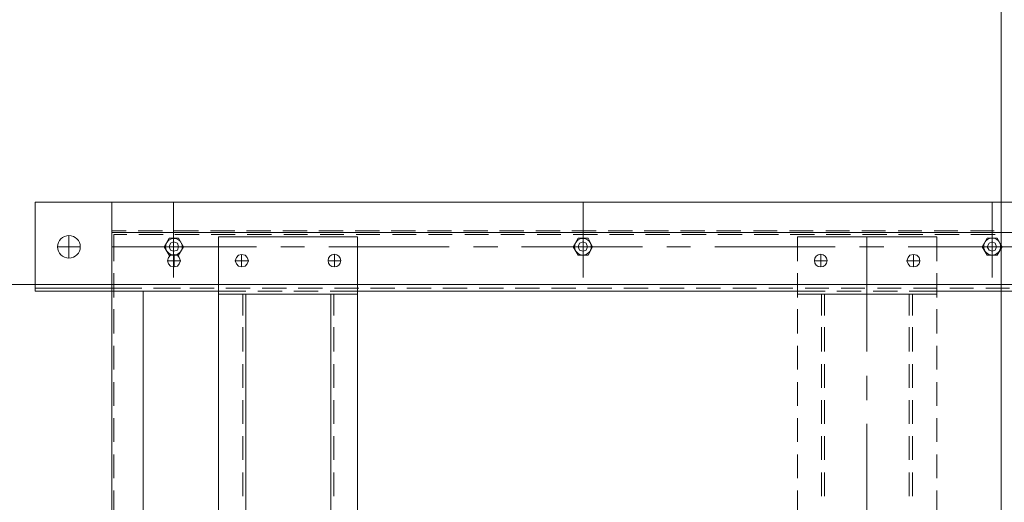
# Model space of a CAD drawing. Header units: millimetres. Extents: x -1435 to 74790, y -2508 to 13830.
# Tile 51 of 95: x 14970 to 15432, y 5818 to 6044. Entities that reach past the tile are written whole.
import ezdxf
from ezdxf.enums import TextEntityAlignment as Align

# ---------------------------------------------------------------- set-up
doc = ezdxf.new("R2010")
doc.units = ezdxf.units.MM
doc.linetypes.add('DASHED', pattern=[0.75, 0.5, -0.25])
for name, color, linetype, lineweight, true_color in [('A-CEILING-01', 7, 'Continuous', 5, 0xd56ca8), ('A-CEILING-05', 7, 'Continuous', 5, 0x139b48), ('ACMV-RA-DUCT', 1, 'Continuous', 20, 0xff0000), ('M-MEP-ELLG-LIGHT', 5, 'Continuous', 15, 0x0000ff)]:
    doc.layers.add(name, color=color, linetype=linetype, lineweight=lineweight, true_color=true_color)
doc.layers.add('A-LIGHT', color=1, linetype='Continuous', lineweight=5)
for name, color, linetype, true_color in [('ACMV-DUCT-THERMAL-EXT-INS', 9, 'DASHED', 0x808080), ('ACMV-EQP-CHW', 30, 'Continuous', 0xff7f00), ('RCP LAYOUT', 9, 'Continuous', 0x808080)]:
    doc.layers.add(name, color=color, linetype=linetype, true_color=true_color)
doc.styles.get("Standard").update_dxf_attribs({"font": 'arial.ttf'})

# ---------------------------------------------------------------- blocks, each defined once
blk = doc.blocks.new('LIGHT-600X600MM')
at = {"color": 0}
blk.add_lwpolyline([(-300, 300), (-300, -300), (300, -300), (300, 300)], close=True, dxfattribs=at)
blk.add_attdef('E', text='', height=100).set_placement((400, 250), align=Align.MIDDLE_CENTER)
blk = doc.blocks.new('A$C98a85b24')
at = {"layer": 'M-MEP-ELLG-LIGHT', "color": 8, "true_color": 0x808080}
blk.add_blockref('LIGHT-600X600MM', (10939.99, 5619.99), dxfattribs=at)
blk = doc.blocks.new('A$C256bf26b')
at = {"layer": 'A-CEILING-01', "true_color": 0x808080}
h = blk.add_hatch(dxfattribs=at)
h.set_pattern_fill('ANSI37', color=8, scale=2000)
h.set_pattern_definition([(45, (0, 0), (-176.7767, 176.7767), []), (135, (0, 0), (-176.7767, -176.7767), [])])
edge = h.paths.add_edge_path()
edge.add_line((17350, 13380), (12020, 13380))
edge.add_line((12020, 13380), (12020, 13280))
edge.add_line((12020, 13280), (11820, 13280))
edge.add_line((11820, 13280), (11820, 13380))
edge.add_line((11820, 13380), (6090, 13380))
edge.add_line((6090, 13380), (6090, 13280))
edge.add_line((6090, 13280), (5890, 13280))
edge.add_line((5890, 13280), (5890, 13380))
edge.add_line((5890, 13380), (350, 13380))
edge.add_line((350, 13380), (200, 13380))
edge.add_line((200, 13380), (200, 4520))
edge.add_line((200, 4520), (650, 4520))
edge.add_line((650, 4520), (650, 4220))
edge.add_line((650, 4220), (200, 4220))
edge.add_line((200, 4220), (200, 3270))
edge.add_line((200, 3270), (3945, 3270))
edge.add_line((3945, 3270), (3945, 3920))
edge.add_line((3945, 3920), (6135, 3920))
edge.add_line((6135, 3920), (6135, 3270))
edge.add_line((6135, 3270), (9805, 3270))
edge.add_line((9805, 3270), (9805, 3070))
edge.add_line((9805, 3070), (10125.7, 3070))
edge.add_line((10125.7, 3070), (10125.7, 3423))
edge.add_line((10125.7, 3423), (11242.06, 4539.36))
edge.add_line((11242.06, 4539.36), (10770.13, 5011.3))
edge.add_line((10770.13, 5011.3), (11904.42, 6145.58))
edge.add_line((11904.42, 6145.58), (14298.83, 8540))
edge.add_line((14298.83, 8540), (14450, 8540))
edge.add_line((14450, 8540), (14450, 9620))
edge.add_line((14450, 9620), (14450, 12330))
edge.add_arc((15200, 12330), 750, 90, 180, ccw=False)
edge.add_line((15200, 13080), (17350, 13080))
edge.add_line((17350, 13080), (17350, 13380))
h.paths.add_polyline_path([(5890.13, 11294.23), (6090.12, 11294.23), (6090.12, 11094.22), (5890.13, 11094.22)], flags=16)
h.paths.add_polyline_path([(5890.13, 9330), (6090.12, 9330), (6090.12, 9129.99), (5890.13, 9129.99)], flags=16)
h.paths.add_polyline_path([(5890, 8418.41), (6090, 8418.41), (6090, 8218.41), (5890, 8218.41)], flags=16)
h.paths.add_polyline_path([(5890, 6030), (6090, 6030), (6090, 5829.99), (5890, 5829.99)], flags=16)
h.paths.add_polyline_path([(11820, 8418.41), (12020, 8418.41), (12020, 8218.41), (11820, 8218.41)], flags=16)
h.paths.add_polyline_path([(11820, 9330), (12020, 9330), (12020, 9129.99), (11820, 9129.99)], flags=16)
h.paths.add_polyline_path([(11820.13, 11294.23), (12020.12, 11294.23), (12020.12, 11094.22), (11820.13, 11094.22)], flags=16)
at = {"layer": 'A-CEILING-05', "color": 8, "linetype": 'Continuous', "true_color": 0x808080}
for p, q in [((15430, 3520), (15430, 9520)), ((14590, 5920), (17230, 5920))]:
    blk.add_line(p, q, dxfattribs=at)
at = {"layer": 'A-LIGHT', "color": 8, "true_color": 0x808080}
blk.add_blockref('A$C98a85b24', (4190, 0), dxfattribs=at)
blk = doc.blocks.new('AHU-7.5TR-CARRIER')
at = {"layer": 'ACMV-EQP-CHW', "lineweight": 15}
for points in [[(-760.75, -2.34), (-760.75, -701.21)], [(-760.75, -222.04), (-760.75, -665.23)], [(-746.41, -222.03), (-746.41, -665.23)], [(-739.67, -224.08), (-739.67, -291.65)], [(-718.91, -222.04), (-718.91, -278.2)], [(-720.37, -243.98), (-720.37, -255.09)], [(-725.34, -252.17), (-760.75, -252.17)], [(-747.29, -251.29), (-747.29, -262.4)], [(-745.52, -250.71), (-745.52, -262.11)], [(-720.37, -260.94), (-720.37, -272.05)], [(-745.52, -267.67), (-745.52, -279.08)], [(-747.29, -268.26), (-747.29, -279.37)], [(-732.95, -278.2), (-744.36, -278.2)], [(-744.36, -278.2), (-744.36, -343.43)], [(-715.98, -278.2), (-727.39, -278.2)], [(-720.37, -277.91), (-720.37, -289.02)], [(-718.91, -278.2), (-718.91, -291.07)], [(-717.45, -278.2), (-717.45, -343.43)], [(-699.01, -278.2), (-710.42, -278.2)], [(-682.05, -278.2), (-693.17, -278.2)], [(-665.09, -278.2), (-676.2, -278.2)], [(-648.11, -278.2), (-659.24, -278.2)], [(-631.16, -278.2), (-642.27, -278.2)], [(-614.18, -278.2), (-625.3, -278.2)], [(-747.29, -285.23), (-747.29, -296.34)], [(-745.52, -284.63), (-745.52, -296.04)], [(-733.24, -286.1), (-733.24, -292.25)], [(-730.32, -289.02), (-736.17, -289.02)], [(-707.5, -289.61), (-717.45, -289.61)], [(-690.53, -289.61), (-701.94, -289.61)], [(-673.56, -289.61), (-684.68, -289.61)], [(-656.59, -289.61), (-667.72, -289.61)], [(-639.63, -289.61), (-650.75, -289.61)], [(-622.67, -289.61), (-633.78, -289.61)], [(-720.37, -294.87), (-720.37, -305.99)], [(-707.5, -291.07), (-717.45, -291.07)], [(-690.53, -291.07), (-701.94, -291.07)], [(-673.56, -291.07), (-684.68, -291.07)], [(-656.59, -291.07), (-667.72, -291.07)], [(-639.63, -291.07), (-650.75, -291.07)], [(-622.67, -291.07), (-633.78, -291.07)], [(-718.91, -296.63), (-718.91, -308.03)], [(-747.29, -302.19), (-747.29, -313.3)], [(-745.52, -301.61), (-745.52, -313.01)], [(-739.67, -303.06), (-739.67, -314.48)], [(-690.53, -310.97), (-744.36, -310.97)], [(-720.37, -311.84), (-720.37, -322.95)], [(-718.91, -313.6), (-718.91, -325.01)], [(-667.72, -310.97), (-679.12, -310.97)], [(-599.85, -310.97), (-656.59, -310.97)], [(-745.52, -318.57), (-745.52, -329.98)], [(-747.29, -319.16), (-747.29, -330.27)], [(-739.67, -325.88), (-739.67, -382.34)], [(-730.32, -332.61), (-736.17, -332.61)], [(-733.24, -329.68), (-733.24, -335.54)], [(-720.37, -328.81), (-720.37, -339.92)], [(-718.91, -330.56), (-718.91, -343.43)], [(-707.5, -330.86), (-717.45, -330.86)], [(-707.5, -332.32), (-717.45, -332.32)], [(-690.53, -330.86), (-701.94, -330.86)], [(-690.53, -332.32), (-701.94, -332.32)], [(-673.56, -330.86), (-684.68, -330.86)], [(-673.56, -332.32), (-684.68, -332.32)], [(-656.59, -330.86), (-667.72, -330.86)], [(-656.59, -332.32), (-667.72, -332.32)], [(-639.63, -330.86), (-650.75, -330.86)], [(-639.63, -332.32), (-650.75, -332.32)], [(-622.67, -330.86), (-633.78, -330.86)], [(-622.67, -332.32), (-633.78, -332.32)], [(-747.29, -336.13), (-747.29, -347.24)], [(-745.52, -335.53), (-745.52, -346.94)], [(-732.95, -343.43), (-744.36, -343.43)], [(-715.98, -343.43), (-727.39, -343.43)], [(-720.37, -345.77), (-720.37, -356.89)], [(-718.91, -343.43), (-718.91, -549.97)], [(-699.01, -343.43), (-710.42, -343.43)], [(-682.05, -343.43), (-693.17, -343.43)], [(-665.09, -343.43), (-676.2, -343.43)], [(-648.11, -343.43), (-659.24, -343.43)], [(-631.16, -343.43), (-642.27, -343.43)], [(-614.18, -343.43), (-625.3, -343.43)], [(-747.29, -353.09), (-747.29, -364.2)], [(-745.52, -352.5), (-745.52, -363.91)], [(-720.37, -362.74), (-720.37, -373.86)], [(-745.52, -369.47), (-745.52, -380.88)], [(-747.29, -370.06), (-747.29, -381.46)], [(-720.37, -379.71), (-720.37, -391.12)], [(-747.29, -387.02), (-747.29, -398.43)], [(-745.52, -386.44), (-745.52, -397.84)], [(-739.67, -393.75), (-739.67, -404.87)], [(-720.37, -396.68), (-720.37, -408.08)], [(-747.29, -403.98), (-747.29, -415.4)], [(-745.52, -403.41), (-745.52, -414.82)], [(-720.37, -413.64), (-720.37, -425.05)], [(-745.52, -420.37), (-745.52, -431.78)], [(-739.67, -416.28), (-739.67, -473.03)], [(-747.29, -420.96), (-747.29, -432.36)], [(-720.37, -430.61), (-720.37, -442.02)], [(-747.29, -437.92), (-747.29, -449.33)], [(-745.52, -437.34), (-745.52, -448.75)], [(-725.34, -444.07), (-760.75, -444.07)], [(-720.37, -447.58), (-720.37, -458.99)], [(-747.29, -454.89), (-747.29, -466.3)], [(-745.52, -454.6), (-745.52, -465.72)], [(-720.37, -464.55), (-720.37, -475.95)], [(-747.29, -471.86), (-747.29, -483.27)], [(-745.52, -471.57), (-745.52, -482.68)], [(-739.67, -484.14), (-739.67, -495.55)], [(-720.37, -481.51), (-720.37, -492.92)], [(-747.29, -488.83), (-747.29, -500.23)], [(-745.52, -488.54), (-745.52, -499.64)], [(-720.37, -498.48), (-720.37, -509.89)], [(-747.29, -505.79), (-747.29, -517.2)], [(-745.52, -505.5), (-745.52, -516.62)], [(-739.67, -506.97), (-739.67, -563.43)], [(-720.37, -515.45), (-720.37, -526.86)], [(-747.29, -522.76), (-747.29, -534.17)], [(-745.52, -522.46), (-745.52, -533.58)], [(-720.37, -532.42), (-720.37, -543.82)], [(-747.29, -539.72), (-747.29, -551.14)], [(-745.52, -539.44), (-745.52, -550.55)], [(-720.37, -549.38), (-720.37, -560.79)], [(702.87, -615.2), (-744.36, -615.2), (-744.36, -549.97), (702.87, -549.97)], [(-718.91, -549.97), (-718.91, -562.84)], [(-717.44, -549.97), (-717.44, -615.2)], [(-747.29, -556.7), (-747.29, -568.1)], [(-745.52, -556.4), (-745.52, -567.52)], [(-733.24, -557.86), (-733.24, -563.71)], [(-730.32, -560.79), (-736.17, -560.79)], [(-707.5, -561.08), (-717.45, -561.08)], [(675.66, -562.54), (-717.44, -562.54)], [(-690.53, -561.08), (-701.94, -561.08)], [(-673.56, -561.08), (-684.68, -561.08)], [(-656.59, -561.08), (-667.72, -561.08)], [(-639.63, -561.08), (-650.75, -561.08)], [(-622.67, -561.08), (-633.78, -561.08)], [(-720.37, -566.35), (-720.37, -577.76)], [(-718.91, -568.39), (-718.91, -579.8)], [(-747.29, -573.66), (-747.29, -585.07)], [(-745.52, -573.36), (-745.52, -584.49)], [(-739.67, -574.83), (-739.67, -585.94)], [(-720.37, -583.31), (-720.37, -594.73)], [(-718.91, -585.36), (-718.91, -596.77)], [(-747.29, -590.63), (-747.29, -602.04)], [(-745.52, -590.33), (-745.52, -601.74)], [(-739.67, -597.35), (-739.67, -665.23)], [(-720.37, -600.27), (-720.37, -611.69)], [(-730.32, -604.38), (-736.17, -604.38)], [(-733.24, -601.16), (-733.24, -607.3)], [(-718.91, -602.33), (-718.91, -615.2)], [(-707.5, -603.79), (-717.45, -603.79)], [(675.66, -602.33), (-717.44, -602.33)], [(-690.53, -603.79), (-701.94, -603.79)], [(-673.56, -603.79), (-684.68, -603.79)], [(-656.59, -603.79), (-667.72, -603.79)], [(-639.63, -603.79), (-650.75, -603.79)], [(-622.67, -603.79), (-633.78, -603.79)], [(-747.29, -607.6), (-747.29, -619)], [(-745.52, -607.3), (-745.52, -618.71)], [(-720.37, -617.25), (-720.37, -628.66)], [(-718.91, -615.2), (-718.91, -701.21)], [(-747.29, -624.56), (-747.29, -635.97)], [(-745.52, -624.27), (-745.52, -635.67)], [(-725.34, -636.26), (-760.75, -636.26)], [(-746.41, -633.05), (-746.41, -639.19)], [(-730.32, -635.97), (-736.17, -635.97)], [(-733.24, -633.05), (-733.24, -639.19)], [(-720.37, -633.05), (-720.37, -639.19)], [(-720.37, -634.21), (-720.37, -645.62)], [(-747.29, -641.53), (-747.29, -652.94)], [(-745.52, -641.23), (-745.52, -652.64)], [(-720.37, -651.18), (-720.37, -664.35)], [(-718.91, -650.6), (-718.91, -665.23), (719.25, -665.23)], [(677.13, -665.23), (677.13, -650.6), (-718.91, -650.6)], [(-747.29, -658.49), (-747.29, -665.22)], [(-745.52, -658.2), (-745.52, -664.35)], [(-718.91, -665.23), (-760.75, -665.23)], [(-745.52, -664.35), (-732.95, -664.35)], [(-727.39, -664.35), (-715.98, -664.35)], [(-720.37, -664.35), (-720.37, -701.21)], [(-710.43, -664.35), (-699.02, -664.35)], [(-693.17, -664.35), (-682.05, -664.35)], [(-676.2, -664.35), (-665.08, -664.35)], [(-659.23, -664.35), (-648.11, -664.35)], [(-642.27, -664.35), (-631.16, -664.35)], [(-625.31, -664.35), (-614.18, -664.35)], [(-739.67, -680.15), (-739.67, -690.67)], [(-734.41, -685.41), (-744.95, -685.41)], [(-718.91, -701.21), (-760.75, -701.21)]]:
    blk.add_lwpolyline(points, dxfattribs=at)
for points in [[(-743.77, -249.83), (-743.77, -254.51), (-739.68, -256.85), (-735.87, -254.51), (-735.87, -249.83), (-739.68, -247.48)], [(-737.63, -252.17), (-738.22, -250.71), (-739.68, -250.11), (-741.43, -250.71), (-742.01, -252.17), (-741.43, -253.63), (-739.68, -254.5), (-738.22, -253.63)], [(-730.32, -289.02), (-730.61, -287.56), (-731.78, -286.39), (-733.24, -286.1), (-734.71, -286.39), (-735.87, -287.56), (-736.17, -289.02), (-735.87, -290.78), (-734.71, -291.65), (-733.24, -292.25), (-731.78, -291.65), (-730.61, -290.78)], [(-743.77, -441.73), (-743.77, -446.41), (-739.68, -448.75), (-735.87, -446.41), (-735.87, -441.73), (-739.68, -439.68)], [(-737.63, -444.07), (-738.22, -442.6), (-739.68, -442.02), (-741.43, -442.6), (-742.01, -444.07), (-741.43, -445.82), (-739.68, -446.41), (-738.22, -445.82)], [(-730.32, -604.38), (-730.61, -602.62), (-731.78, -601.75), (-733.24, -601.15), (-734.71, -601.75), (-735.87, -602.62), (-736.17, -604.38), (-735.87, -605.84), (-734.71, -606.71), (-733.24, -607.3), (-731.78, -606.71), (-730.61, -605.84)], [(-743.77, -633.92), (-743.77, -638.31), (-739.68, -640.66), (-735.87, -638.31), (-735.87, -633.92), (-739.68, -631.58)], [(-737.63, -636.26), (-738.22, -634.51), (-739.68, -633.92), (-741.43, -634.51), (-742.01, -636.26), (-741.43, -637.72), (-739.68, -638.31), (-738.22, -637.72)], [(-730.32, -635.97), (-730.61, -634.51), (-731.78, -633.64), (-733.24, -633.05), (-734.71, -633.64), (-735.87, -634.51), (-736.17, -635.97), (-735.87, -637.72), (-734.71, -638.6), (-733.24, -639.19), (-731.78, -638.6), (-730.61, -637.72)]]:
    blk.add_lwpolyline(points, close=True, dxfattribs=at)
for centre, radius in [((-739.85, -252.16), 3.98), ((-733.3, -332.61), 2.98), ((-739.77, -444.21), 3.9), ((-733.3, -560.79), 2.99), ((-739.77, -636.12), 3.9), ((-739.73, -685.36), 5.31)]:
    blk.add_circle(centre, radius, dxfattribs=at)

msp = doc.modelspace()

# ---------------------------------------------------------------- linework, layer by layer
at = {"layer": 'ACMV-DUCT-THERMAL-EXT-INS'}
for points in [[(14550, 7003.3), (14703.31, 7003.3), (15120.98, 6853.37), (15428.29, 6853.37, -0.408171), (16347.09, 5953.37), (16397.29, 5953.37), (16397.29, 4493.37), (15678.29, 4493.37)], [(15678.29, 5953.37), (15708.65, 5953.37, 0.39453), (15428.29, 6215.37), (15120.98, 6215.37), (14703.31, 6065.3), (14550, 6065.3)]]:
    msp.add_lwpolyline(points, format="xyb", dxfattribs=at)
at = {"layer": 'ACMV-RA-DUCT'}
msp.add_lwpolyline([(16328.29, 5934.37, 0.414214), (15428.29, 6834.37), (15428.29, 6234.37, -0.414214), (15728.29, 5934.37)], format="xyb", close=True, dxfattribs=at)

# ---------------------------------------------------------------- block references
at = {"rotation": 269.9999999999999}
msp.add_blockref('AHU-7.5TR-CARRIER', (15678, 5197.91), dxfattribs=at)
at = {"layer": 'RCP LAYOUT'}
msp.add_blockref('A$C256bf26b', (0, 0), dxfattribs=at)

doc.saveas('drawing.dxf')
